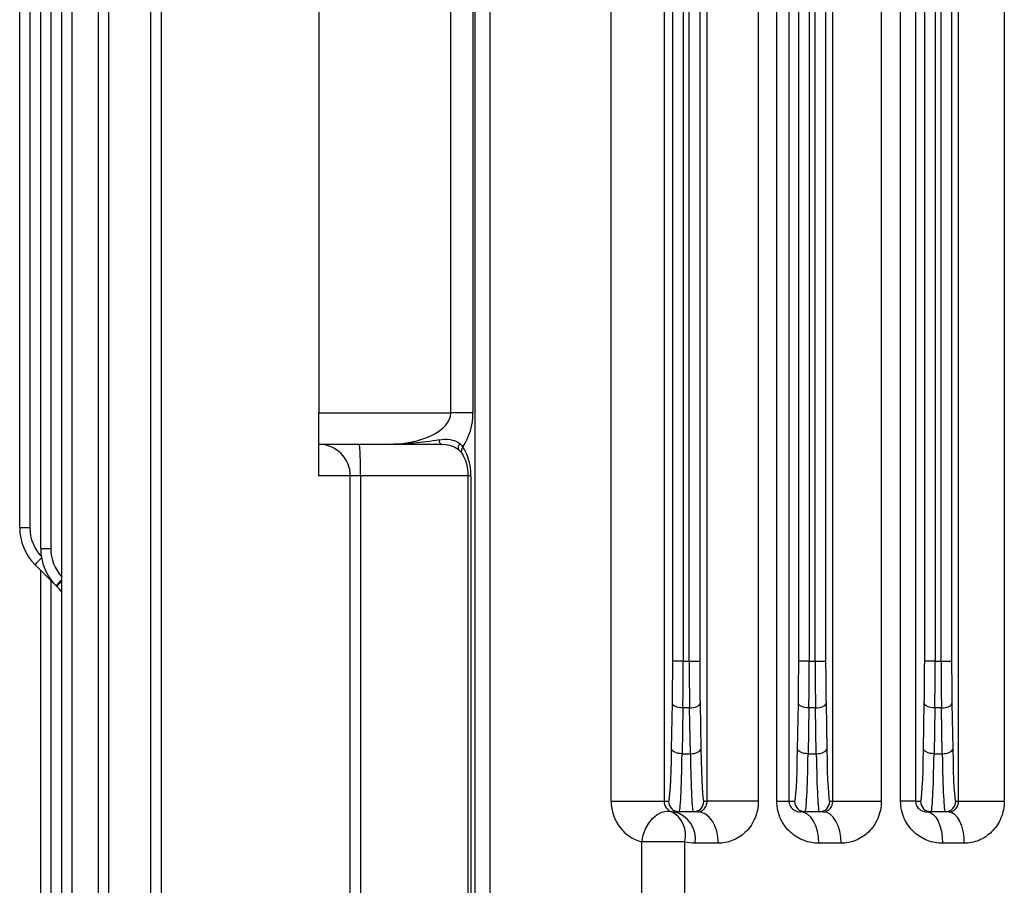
# Model space of a CAD drawing. Header units: millimetres. Extents: x -722 to 1902, y -809 to 1604.
# Tile 44 of 93: x 460 to 554, y -396 to -313. Entities that reach past the tile are written whole.
import ezdxf

# ---------------------------------------------------------------- set-up
doc = ezdxf.new("R2010")
doc.units = ezdxf.units.MM

msp = doc.modelspace()

# ---------------------------------------------------------------- linework, layer by layer
at = {"color": 7, "linetype": 'Continuous', "lineweight": 25}
for p, q in [((516.214, -387.757), (516.214, -241.205)), ((521.253, -241.205), (521.253, -387.757)), ((459.862, -361.686), (459.862, -250.617)), ((460.827, -250.617), (460.827, -361.686)), ((461.862, -363.686), (461.862, -250.617)), ((462.827, -250.617), (462.827, -363.686)), ((463.862, -596.896), (463.862, -250.617)), ((503.256, -596.896), (503.256, -250.617)), ((504.644, -250.617), (504.644, -431.323)), ((522.079, -374.396), (522.079, -250.617)), ((523.078, -250.617), (523.078, -374.396)), ((523.647, -374.396), (523.647, -250.617)), ((524.646, -250.617), (524.646, -374.396)), ((534.079, -374.396), (534.079, -250.617)), ((535.078, -250.617), (535.078, -374.396)), ((535.647, -374.396), (535.647, -250.617)), ((464.827, -258.431), (464.827, -589.083)), ((467.362, -588.757), (467.362, -258.757)), ((472.362, -588.757), (472.362, -258.757)), ((547.078, -258.757), (547.078, -374.396)), ((547.647, -374.396), (547.647, -258.757)), ((468.327, -259.831), (468.327, -587.682)), ((473.327, -259.31), (473.327, -588.204)), ((536.646, -259.478), (536.646, -374.396)), ((546.079, -374.396), (546.079, -259.31)), ((525.349, -387.757), (525.349, -261.496)), ((530.229, -261.292), (530.229, -387.757)), ((531.99, -387.757), (531.99, -261.31)), ((533.146, -261.496), (533.146, -387.757)), ((537.327, -387.757), (537.327, -261.547)), ((541.943, -261.547), (541.943, -387.757)), ((548.646, -261.65), (548.646, -374.396)), ((543.789, -387.757), (543.789, -261.757)), ((545.212, -261.757), (545.212, -387.757)), ((549.316, -387.757), (549.316, -261.757)), ((553.665, -261.757), (553.665, -387.757)), ((488.362, -306.757), (488.362, -350.757)), ((500.927, -350.757), (500.927, -306.757)), ((503.048, -306.757), (503.048, -350.757)), ((488.362, -350.757), (500.927, -350.757)), ((488.362, -353.757), (488.362, -350.757)), ((503.048, -350.757), (500.927, -350.757)), ((494.927, -353.757), (488.362, -353.757)), ((488.362, -356.757), (488.362, -353.757)), ((491.362, -356.757), (488.362, -356.757)), ((492.327, -356.757), (491.362, -356.757)), ((491.362, -403.257), (491.362, -356.757)), ((492.327, -356.757), (492.327, -403.257)), ((502.56, -356.757), (492.327, -356.757)), ((502.56, -356.757), (502.56, -403.257)), ((502.853, -356.757), (502.56, -356.757)), ((502.853, -356.757), (502.853, -403.257)), ((459.862, -361.686), (460.827, -361.686)), ((461.862, -363.686), (462.827, -363.686)), ((463.327, -367.221), (461.327, -365.221)), ((461.862, -471.757), (461.862, -365.757)), ((462.827, -366.722), (462.827, -470.792)), ((463.398, -367.292), (463.327, -367.221)), ((523.078, -374.396), (522.079, -374.396)), ((523.078, -374.396), (523.647, -374.396)), ((523.647, -374.396), (524.646, -374.396)), ((535.078, -374.396), (534.079, -374.396)), ((535.078, -374.396), (535.647, -374.396)), ((535.647, -374.396), (536.646, -374.396)), ((547.078, -374.396), (546.079, -374.396)), ((547.078, -374.396), (547.647, -374.396)), ((547.647, -374.396), (548.646, -374.396)), ((521.969, -382.782), (522.045, -378.421)), ((523.045, -378.868), (522.969, -383.229)), ((523.68, -378.868), (523.045, -378.868)), ((523.756, -383.229), (523.68, -378.868)), ((524.679, -378.421), (524.755, -382.782)), ((533.969, -382.782), (534.045, -378.421)), ((535.045, -378.868), (534.969, -383.229)), ((535.68, -378.868), (535.045, -378.868)), ((535.756, -383.229), (535.68, -378.868)), ((536.679, -378.421), (536.755, -382.782)), ((545.969, -382.782), (546.045, -378.421)), ((547.045, -378.868), (546.969, -383.229)), ((547.68, -378.868), (547.045, -378.868)), ((547.756, -383.229), (547.68, -378.868)), ((548.679, -378.421), (548.755, -382.782)), ((522.969, -383.229), (523.756, -383.229)), ((534.969, -383.229), (535.756, -383.229)), ((546.969, -383.229), (547.756, -383.229)), ((516.214, -387.757), (521.253, -387.757)), ((521.253, -387.757), (521.688, -387.757)), ((525.036, -387.757), (525.349, -387.757)), ((530.229, -387.757), (525.349, -387.757)), ((531.99, -387.757), (533.146, -387.757)), ((533.146, -387.757), (533.688, -387.757)), ((537.036, -387.757), (537.327, -387.757)), ((537.327, -387.757), (541.943, -387.757)), ((545.212, -387.757), (543.789, -387.757)), ((545.212, -387.757), (545.688, -387.757)), ((549.036, -387.757), (549.316, -387.757)), ((549.316, -387.757), (553.665, -387.757)), ((522.688, -388.757), (522.196, -388.757)), ((524.037, -388.757), (522.688, -388.757)), ((524.458, -388.757), (524.037, -388.757)), ((534.688, -388.757), (534.258, -388.757)), ((536.037, -388.757), (534.688, -388.757)), ((536.414, -388.757), (536.037, -388.757)), ((546.688, -388.757), (546.301, -388.757)), ((548.037, -388.757), (546.688, -388.757)), ((548.383, -388.757), (548.037, -388.757)), ((523.203, -391.63), (519.121, -391.63)), ((519.121, -407.197), (519.121, -391.63)), ((523.203, -391.63), (523.203, -405.071)), ((526.427, -391.757), (524.215, -391.757)), ((538.117, -391.757), (536.009, -391.757)), ((549.822, -391.757), (547.786, -391.757))]:
    msp.add_line(p, q, dxfattribs=at)
at = {"color": 7, "linetype": 'Continuous', "lineweight": 25, "flags": 128}
for points in [[(500.054, -353.757), (500.02, -353.749), (499.987, -353.728), (499.955, -353.692), (499.924, -353.642), (499.895, -353.58), (499.869, -353.506), (499.845, -353.421), (499.824, -353.326)], [(501.734, -354.314), (501.711, -354.287), (501.674, -354.204), (501.664, -354.099), (501.682, -353.974), (501.726, -353.835), (501.795, -353.686)], [(523.045, -378.868), (522.854, -378.857), (522.669, -378.83), (522.499, -378.788), (522.349, -378.732), (522.224, -378.665), (522.13, -378.589), (522.07, -378.506), (522.045, -378.421)], [(523.68, -378.868), (523.871, -378.857), (524.055, -378.83), (524.226, -378.788), (524.376, -378.732), (524.5, -378.665), (524.594, -378.589), (524.655, -378.506), (524.679, -378.421)], [(535.045, -378.868), (534.854, -378.857), (534.669, -378.83), (534.499, -378.788), (534.349, -378.732), (534.224, -378.665), (534.13, -378.589), (534.07, -378.506), (534.045, -378.421)], [(535.68, -378.868), (535.871, -378.857), (536.055, -378.83), (536.226, -378.788), (536.376, -378.732), (536.5, -378.665), (536.594, -378.589), (536.655, -378.506), (536.679, -378.421)], [(547.045, -378.868), (546.854, -378.857), (546.669, -378.83), (546.499, -378.788), (546.349, -378.732), (546.224, -378.665), (546.13, -378.589), (546.07, -378.506), (546.045, -378.421)], [(547.68, -378.868), (547.871, -378.857), (548.055, -378.83), (548.226, -378.788), (548.376, -378.732), (548.5, -378.665), (548.594, -378.589), (548.655, -378.506), (548.679, -378.421)], [(522.969, -383.229), (522.777, -383.218), (522.593, -383.191), (522.423, -383.149), (522.273, -383.093), (522.148, -383.026), (522.054, -382.95), (521.994, -382.867), (521.969, -382.782)], [(523.756, -383.229), (523.947, -383.218), (524.131, -383.191), (524.302, -383.149), (524.452, -383.093), (524.576, -383.026), (524.671, -382.95), (524.731, -382.867), (524.755, -382.782)], [(534.969, -383.229), (534.777, -383.218), (534.593, -383.191), (534.423, -383.149), (534.273, -383.093), (534.148, -383.026), (534.054, -382.95), (533.994, -382.867), (533.969, -382.782)], [(535.756, -383.229), (535.947, -383.218), (536.131, -383.191), (536.302, -383.149), (536.452, -383.093), (536.576, -383.026), (536.671, -382.95), (536.731, -382.867), (536.755, -382.782)], [(546.969, -383.229), (546.777, -383.218), (546.593, -383.191), (546.423, -383.149), (546.273, -383.093), (546.148, -383.026), (546.054, -382.95), (545.994, -382.867), (545.969, -382.782)], [(547.756, -383.229), (547.947, -383.218), (548.131, -383.191), (548.302, -383.149), (548.452, -383.093), (548.576, -383.026), (548.671, -382.95), (548.731, -382.867), (548.755, -382.782)], [(519.121, -391.63), (519.259, -390.996), (519.487, -390.392), (519.793, -389.846), (520.163, -389.384), (520.581, -389.027), (521.025, -388.791), (521.476, -388.689), (521.912, -388.725)], [(526.427, -391.757), (526.389, -391.171), (526.277, -390.609), (526.095, -390.09), (525.85, -389.635), (525.552, -389.262), (525.212, -388.985), (524.842, -388.814), (524.458, -388.757)], [(536.009, -391.757), (535.976, -391.171), (535.876, -390.609), (535.714, -390.09), (535.496, -389.635), (535.231, -389.262), (534.928, -388.985), (534.6, -388.814), (534.258, -388.757)], [(538.117, -391.757), (538.085, -391.171), (537.988, -390.609), (537.83, -390.09), (537.619, -389.635), (537.36, -389.262), (537.066, -388.985), (536.746, -388.814), (536.414, -388.757)], [(546.301, -388.757), (546.59, -388.814), (546.869, -388.985), (547.126, -389.262), (547.351, -389.635), (547.535, -390.09), (547.672, -390.609), (547.757, -391.171), (547.786, -391.757)], [(548.383, -388.757), (548.664, -388.814), (548.934, -388.985), (549.183, -389.262), (549.401, -389.635), (549.58, -390.09), (549.713, -390.609), (549.794, -391.171), (549.822, -391.757)]]:
    msp.add_lwpolyline(points, dxfattribs=at)
at = {"color": 7, "linetype": 'Continuous', "lineweight": 25}
for centre, radius, start, end in [((497.048, -350.757), 6, 327.07875, 0), ((488.362, -356.757), 3, 0, 90), ((470.759, -356.008), 21.582, 358.01091, 5.98665), ((502.447, -354.39), 0.519, 134.1299, 200.5231), ((464.862, -361.686), 5, 180, 225), ((464.827, -361.686), 4, 180, 225), ((466.862, -363.686), 5, 180, 225), ((466.827, -363.686), 4, 180, 222.15985), ((468.343, -371.247), 9.248, 133.80208, 139.34392), ((469.731, -372.706), 8.432, 134.10829, 139.42293), ((469.223, -372.264), 7.659, 134.42238, 139.51614), ((459.862, -370.828), 5, 36.8699, 45), ((522.688, -387.757), 1, 179.98255, 269.98254), ((524.037, -387.757), 1, 270.01746, 0.01745), ((534.688, -387.757), 1, 179.98255, 269.98254), ((536.037, -387.757), 1, 270.01746, 0.01745), ((546.688, -387.757), 1, 179.98255, 269.98254), ((548.037, -387.757), 1, 270.01746, 0.01745), ((520.817, -390.951), 2.481, 344.12614, 63.81791), ((521.586, -391.346), 2.66, 351.12402, 76.74239)]:
    msp.add_arc(centre, radius, start, end, dxfattribs=at)
for centre, major_axis, ratio, start_param, end_param in [((494.927, -350.757), (6, 0), 0.5, 4.712389, 6.283185), ((500.023, -356.757), (0, 4), 0.707538, 4.712389, 5.466679), ((521.764, -374.396), (0, 9), 0.034921, 4.248741, 4.712389), ((522.764, -374.396), (0, 10), 0.031429, 4.248741, 4.712389), ((523.961, -374.396), (0, 10), 0.031429, 1.570796, 2.034444), ((524.96, -374.396), (0, 9), 0.034921, 1.570796, 2.034444), ((533.764, -374.396), (0, 9), 0.034921, 4.248741, 4.712389), ((534.764, -374.396), (0, 10), 0.031429, 4.248741, 4.712389), ((535.961, -374.396), (0, 10), 0.031429, 1.570796, 2.034444), ((536.96, -374.396), (0, 9), 0.034921, 1.570796, 2.034444), ((545.764, -374.396), (0, 9), 0.034921, 4.248741, 4.712389), ((546.764, -374.396), (0, 10), 0.031429, 4.248741, 4.712389), ((547.961, -374.396), (0, 10), 0.031429, 1.570796, 2.034444), ((548.96, -374.396), (0, 9), 0.034921, 1.570796, 2.034444), ((521.688, -378.757), (0, 9), 0.034921, 3.141593, 4.248741), ((522.688, -378.757), (0, 10), 0.031429, 3.141593, 4.248741), ((524.037, -378.757), (0, 10), 0.031429, 2.034444, 3.141593), ((525.036, -378.757), (0, 9), 0.034921, 2.034444, 3.141593), ((533.688, -378.757), (0, 9), 0.034921, 3.141593, 4.248741), ((534.688, -378.757), (0, 10), 0.031429, 3.141593, 4.248741), ((536.037, -378.757), (0, 10), 0.031429, 2.034444, 3.141593), ((537.036, -378.757), (0, 9), 0.034921, 2.034444, 3.141593), ((545.688, -378.757), (0, 9), 0.034921, 3.141593, 4.248741), ((546.688, -378.757), (0, 10), 0.031429, 3.141593, 4.248741), ((548.037, -378.757), (0, 10), 0.031429, 2.034444, 3.141593), ((549.036, -378.757), (0, 9), 0.034921, 2.034444, 3.141593), ((520.09, -387.757), (0, 4), 0.969186, 1.570796, 2.888827), ((522.131, -387.757), (0, 1), 0.878573, 1.570796, 2.888827)]:
    msp.add_ellipse(centre, major_axis=major_axis, ratio=ratio, start_param=start_param, end_param=end_param, dxfattribs=at)
for points, knots in [([(499.824, -353.326), (499.027, -353.469), (498.213, -353.58), (496.576, -353.722), (495.751, -353.757), (494.927, -353.757)], [0, 0, 0, 0, 0.5, 0.5, 1, 1, 1, 1]), ([(499.824, -353.326), (500.165, -353.264), (500.515, -353.243), (501.034, -353.318), (501.204, -353.362), (501.519, -353.491), (501.668, -353.579), (501.795, -353.686)], [0, 0, 0, 0, 0.5, 0.5, 0.75, 0.75, 1, 1, 1, 1]), ([(500.054, -353.757), (499.213, -353.757), (498.36, -353.757), (496.647, -353.757), (495.787, -353.757), (494.927, -353.757)], [0, 0, 0, 0, 0.5, 0.5, 1, 1, 1, 1]), ([(500.055, -353.757), (500.055, -353.757), (500.293, -353.738), (500.807, -353.832), (501.411, -354.041), (501.638, -354.259), (501.715, -354.332)], [0, 0, 0, 0, 0.001046, 0.395207, 0.795037, 1, 1, 1, 1]), ([(501.719, -354.332), (501.77, -354.368), (501.9, -354.459), (501.966, -354.576), (502.005, -354.647)], [0, 0, 0, 0, 0.39407, 1, 1, 1, 1]), ([(501.959, -354.571), (502.027, -354.682), (502.231, -355.018), (502.473, -355.72), (502.557, -356.379), (502.559, -356.72), (502.56, -356.757)], [0, 0, 0, 0, 0.192375, 0.583351, 0.955624, 1, 1, 1, 1]), ([(524.458, -388.757), (524.537, -388.757), (524.616, -388.745), (524.776, -388.695), (524.856, -388.657), (525.017, -388.542), (525.098, -388.467), (525.213, -388.291), (525.251, -388.222), (525.301, -388.085), (525.316, -388.032), (525.341, -387.907), (525.349, -387.833), (525.349, -387.757)], [0, 0, 0, 0, 0.25, 0.25, 0.5, 0.5, 0.75, 0.75, 0.875, 0.875, 0.9375, 0.9375, 1, 1, 1, 1]), ([(530.229, -387.757), (530.229, -388.054), (530.198, -388.344), (530.108, -388.77), (530.07, -388.911), (529.982, -389.183), (529.931, -389.315), (529.762, -389.697), (529.624, -389.937), (529.316, -390.37), (529.145, -390.565), (528.776, -390.912), (528.581, -391.062), (528.175, -391.317), (527.963, -391.423), (527.533, -391.591), (527.315, -391.653), (526.874, -391.736), (526.65, -391.757), (526.427, -391.757)], [0, 0, 0, 0, 0.125, 0.125, 0.1875, 0.1875, 0.25, 0.25, 0.375, 0.375, 0.5, 0.5, 0.625, 0.625, 0.75, 0.75, 0.875, 0.875, 1, 1, 1, 1]), ([(536.009, -391.757), (535.526, -391.757), (535.056, -391.673), (534.372, -391.417), (534.149, -391.31), (533.724, -391.056), (533.521, -390.908), (533.136, -390.565), (532.956, -390.37), (532.714, -390.049), (532.638, -389.937), (532.495, -389.702), (532.429, -389.578), (532.249, -389.195), (532.154, -388.925), (532.024, -388.352), (531.99, -388.056), (531.99, -387.757)], [0, 0, 0, 0, 0.25, 0.25, 0.375, 0.375, 0.5, 0.5, 0.625, 0.625, 0.6875, 0.6875, 0.75, 0.75, 0.875, 0.875, 1, 1, 1, 1]), ([(533.146, -387.757), (533.146, -387.835), (533.157, -387.908), (533.187, -388.031), (533.206, -388.082), (533.266, -388.217), (533.311, -388.284), (533.449, -388.456), (533.546, -388.532), (533.744, -388.649), (533.845, -388.69), (534.05, -388.744), (534.153, -388.757), (534.258, -388.757)], [0, 0, 0, 0, 0.0625, 0.0625, 0.125, 0.125, 0.25, 0.25, 0.5, 0.5, 0.75, 0.75, 1, 1, 1, 1]), ([(536.414, -388.757), (536.497, -388.757), (536.582, -388.744), (536.751, -388.691), (536.836, -388.65), (537.005, -388.526), (537.089, -388.446), (537.206, -388.26), (537.242, -388.189), (537.303, -388.004), (537.327, -387.885), (537.327, -387.757)], [0, 0, 0, 0, 0.25, 0.25, 0.5, 0.5, 0.75, 0.75, 0.875, 0.875, 1, 1, 1, 1]), ([(541.943, -387.757), (541.943, -388.041), (541.914, -388.32), (541.802, -388.866), (541.718, -389.135), (541.504, -389.636), (541.373, -389.874), (541.072, -390.311), (540.904, -390.509), (540.538, -390.864), (540.339, -391.022), (539.927, -391.289), (539.712, -391.401), (539.042, -391.67), (538.584, -391.757), (538.117, -391.757)], [0, 0, 0, 0, 0.125, 0.125, 0.25, 0.25, 0.375, 0.375, 0.5, 0.5, 0.625, 0.625, 0.75, 0.75, 1, 1, 1, 1]), ([(547.786, -391.757), (547.289, -391.757), (546.809, -391.667), (546.115, -391.398), (545.887, -391.285), (545.46, -391.019), (545.258, -390.866), (544.88, -390.514), (544.702, -390.314), (544.389, -389.881), (544.253, -389.648), (544.026, -389.141), (543.939, -388.876), (543.82, -388.33), (543.789, -388.044), (543.789, -387.757)], [0, 0, 0, 0, 0.25, 0.25, 0.375, 0.375, 0.5, 0.5, 0.625, 0.625, 0.75, 0.75, 0.875, 0.875, 1, 1, 1, 1]), ([(545.212, -387.757), (545.212, -387.823), (545.219, -387.887), (545.243, -388.001), (545.259, -388.052), (545.313, -388.188), (545.356, -388.258), (545.445, -388.378), (545.491, -388.428), (545.587, -388.514), (545.635, -388.55), (545.783, -388.643), (545.885, -388.686), (546.091, -388.743), (546.195, -388.757), (546.301, -388.757)], [0, 0, 0, 0, 0.0625, 0.0625, 0.125, 0.125, 0.25, 0.25, 0.375, 0.375, 0.5, 0.5, 0.75, 0.75, 1, 1, 1, 1]), ([(548.383, -388.757), (548.473, -388.757), (548.562, -388.743), (548.743, -388.685), (548.832, -388.64), (548.965, -388.54), (549.009, -388.501), (549.093, -388.408), (549.134, -388.354), (549.21, -388.225), (549.244, -388.152), (549.298, -387.971), (549.316, -387.866), (549.316, -387.757)], [0, 0, 0, 0, 0.25, 0.25, 0.5, 0.5, 0.625, 0.625, 0.75, 0.75, 0.875, 0.875, 1, 1, 1, 1]), ([(553.665, -387.757), (553.665, -388.032), (553.638, -388.303), (553.532, -388.835), (553.452, -389.098), (553.246, -389.592), (553.121, -389.825), (552.827, -390.265), (552.661, -390.465), (552.298, -390.826), (552.099, -390.989), (551.682, -391.266), (551.464, -391.382), (551.011, -391.569), (550.775, -391.64), (550.302, -391.733), (550.064, -391.757), (549.822, -391.757)], [0, 0, 0, 0, 0.125, 0.125, 0.25, 0.25, 0.375, 0.375, 0.5, 0.5, 0.625, 0.625, 0.75, 0.75, 0.875, 0.875, 1, 1, 1, 1])]:
    msp.add_open_spline(points, degree=3, knots=knots, dxfattribs=at)
for points in [[(501.795, -353.686), (501.91, -353.782), (502.006, -353.893), (502.085, -354.018)], [(521.912, -388.725), (522.006, -388.746), (522.1, -388.757), (522.196, -388.757)], [(524.215, -391.757), (523.873, -391.757), (523.536, -391.715), (523.203, -391.63)]]:
    msp.add_open_spline(points, degree=3, dxfattribs=at)

doc.saveas('drawing.dxf')
